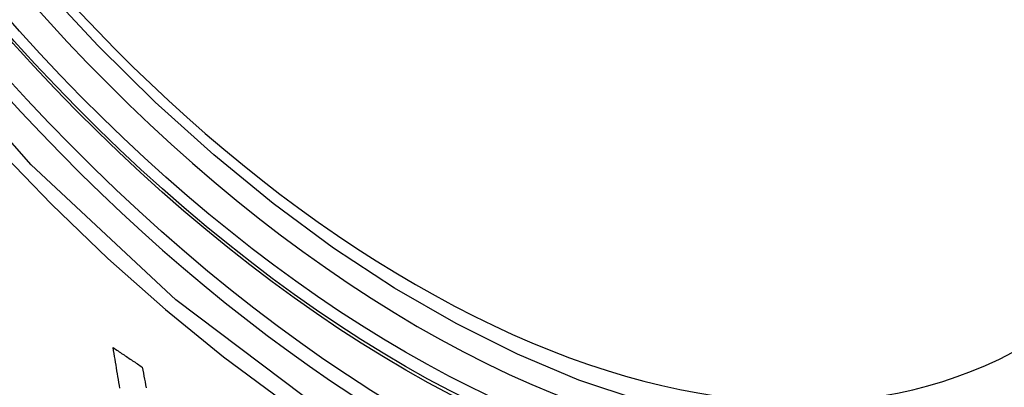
# Model space of a CAD drawing. Header units: inches. Extents: x 327.4 to 387.5, y 121.2 to 187.
# Tile 19 of 67: x 328.1552 to 328.3981, y 164.6341 to 164.7248. Entities that reach past the tile are written whole.
import ezdxf

# ---------------------------------------------------------------- set-up
doc = ezdxf.new("R2010")
doc.units = ezdxf.units.IN
doc.header["$MEASUREMENT"] = 0
doc.layers.add('Visible Edges(ANSI)', color=7, linetype='Continuous', lineweight=25)
doc.layers.add('Visible Tangent Edges(ANSI)', color=7, linetype='Continuous', lineweight=25)

msp = doc.modelspace()

# ---------------------------------------------------------------- linework, layer by layer
at = {"layer": 'Visible Edges(ANSI)', "flags": 128}
for points in [[(328.41765, 164.63913), (328.40578, 164.63319), (328.39322, 164.62865), (328.38005, 164.62551), (328.36638, 164.6238), (328.35229, 164.6235), (328.33786, 164.6246), (328.32315, 164.62705), (328.30823, 164.63083), (328.29316, 164.63591), (328.27801, 164.64226), (328.26283, 164.64982), (328.24769, 164.65857), (328.23263, 164.66845), (328.21773, 164.67941), (328.20304, 164.69142), (328.18863, 164.70441), (328.17455, 164.71832), (328.16086, 164.73308)], [(328.17989, 164.63388), (328.17977, 164.6346), (328.17966, 164.63531), (328.17954, 164.63603), (328.17942, 164.63674), (328.1793, 164.63746), (328.17918, 164.63818), (328.17907, 164.63889), (328.17895, 164.63961), (328.17883, 164.64032), (328.17871, 164.64104), (328.1786, 164.64175), (328.17848, 164.64247), (328.17836, 164.64318), (328.17824, 164.6439)], [(328.17824, 164.6439), (328.17854, 164.6437), (328.17884, 164.6435), (328.17914, 164.6433), (328.17944, 164.64309), (328.17974, 164.64289), (328.18004, 164.64269), (328.18034, 164.64249), (328.18064, 164.64229), (328.18094, 164.64209), (328.18124, 164.64189), (328.18154, 164.64168), (328.18184, 164.64148), (328.18214, 164.64128), (328.18244, 164.64108), (328.18274, 164.64088), (328.18304, 164.64068), (328.18334, 164.64048), (328.18364, 164.64028), (328.18394, 164.64008), (328.18424, 164.63988), (328.18454, 164.63967), (328.18484, 164.63947), (328.18514, 164.63927), (328.18544, 164.63907)], [(328.18544, 164.63907), (328.18558, 164.63835), (328.18571, 164.63762), (328.18585, 164.63689), (328.18598, 164.63616), (328.18612, 164.63544), (328.18625, 164.63471), (328.18639, 164.63398)]]:
    msp.add_lwpolyline(points, dxfattribs=at)
at = {"layer": 'Visible Edges(ANSI)'}
msp.add_ellipse((328.25037, 164.90396), major_axis=(0.15994, -0.27703), ratio=0.57735, dxfattribs=at)
msp.add_ellipse((328.25385, 164.90597), major_axis=(0.15748, -0.27276), ratio=0.57735, start_param=2.363977, end_param=7.060801, dxfattribs=at)
at = {"layer": 'Visible Tangent Edges(ANSI)', "flags": 128}
for points in [[(328.4988, 164.75876), (328.49588, 164.71755), (328.48748, 164.68051), (328.47372, 164.64839), (328.45498, 164.62198), (328.43173, 164.6019), (328.40451, 164.58866), (328.3738, 164.58241), (328.34021, 164.58332), (328.30463, 164.59136), (328.26777, 164.60635), (328.23047, 164.62799), (328.19368, 164.6557), (328.15804, 164.68901), (328.12446, 164.72709)], [(328.11066, 164.73972), (328.12313, 164.72368), (328.13604, 164.70821), (328.14934, 164.69339), (328.163, 164.67926), (328.17696, 164.66588), (328.19114, 164.65333), (328.20549, 164.64164), (328.21999, 164.63083), (328.23459, 164.62093), (328.24926, 164.61197), (328.26395, 164.60398), (328.27857, 164.59702), (328.29307, 164.59111), (328.30741, 164.58626), (328.32155, 164.58247), (328.33543, 164.57976), (328.34902, 164.57814), (328.36228, 164.57762), (328.37514, 164.57821), (328.38755, 164.57989), (328.39946, 164.58265), (328.41086, 164.58647)]]:
    msp.add_lwpolyline(points, dxfattribs=at)
at = {"layer": 'Visible Tangent Edges(ANSI)'}
for centre, major_axis, start_param, end_param in [((328.25285, 164.9054), (-0.17318, 0.29996), 5.05527, 10.652693), ((328.2528, 164.90537), (0.15059, -0.26083), 4.097754, 6.89782)]:
    msp.add_ellipse(centre, major_axis=major_axis, ratio=0.57735, start_param=start_param, end_param=end_param, dxfattribs=at)
for centre, major_axis in [((328.25345, 164.90574), (-0.17111, 0.29637)), ((328.25047, 164.90402), (0.1627, -0.2818)), ((328.25037, 164.90396), (-0.1621, 0.28076))]:
    msp.add_ellipse(centre, major_axis=major_axis, ratio=0.57735, dxfattribs=at)

doc.saveas('drawing.dxf')
